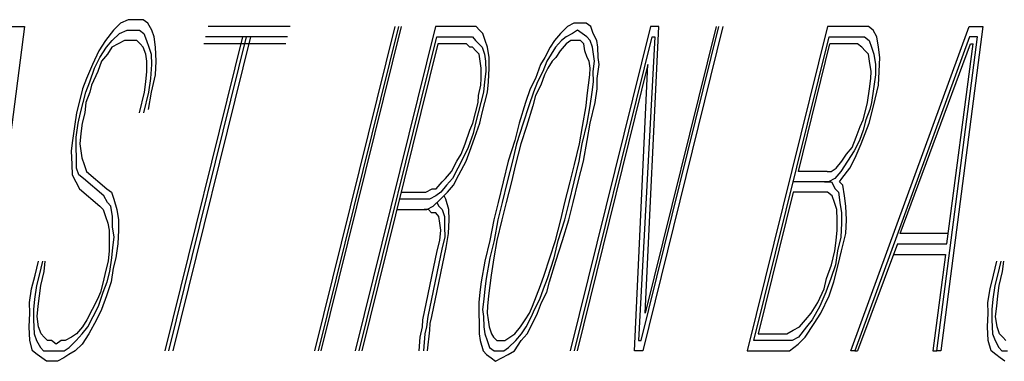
# Model space of a CAD drawing. Extents: x 990 to 4202, y -422 to 622.
# Tile 161 of 200: x 1605.0361 to 1605.3145, y -94.8778 to -94.7813. Entities that reach past the tile are written whole.
import ezdxf

# ---------------------------------------------------------------- set-up
doc = ezdxf.new("R2010")
doc.units = 0
doc.header["$MEASUREMENT"] = 0
doc.layers.add('SPILL-BUCKET', color=1, linetype='CONTINUOUS')

msp = doc.modelspace()

# ---------------------------------------------------------------- linework, layer by layer
at = {"layer": 'SPILL-BUCKET', "color": 8, "linetype": 'Continuous'}
for p, q in [((1605.06466, -94.78225), (1605.06263, -94.78419)), ((1605.06683, -94.78127), (1605.06466, -94.78225)), ((1605.06876, -94.78127), (1605.06683, -94.78127)), ((1605.07108, -94.78127), (1605.06876, -94.78127)), ((1605.07238, -94.78225), (1605.07108, -94.78127)), ((1605.07345, -94.78419), (1605.07238, -94.78225)), ((1605.19281, -94.78225), (1605.19102, -94.78322)), ((1605.19435, -94.78225), (1605.19281, -94.78225)), ((1605.19628, -94.78225), (1605.19435, -94.78225)), ((1605.19759, -94.78322), (1605.19628, -94.78225)), ((1605.03747, -94.78322), (1605.0256, -94.87487)), ((1605.03361, -94.78322), (1605.03747, -94.78322)), ((1605.06263, -94.78419), (1605.06036, -94.78712)), ((1605.06229, -94.78712), (1605.06432, -94.78517)), ((1605.06432, -94.78517), (1605.06649, -94.78419)), ((1605.06649, -94.78419), (1605.06804, -94.78419)), ((1605.06804, -94.78419), (1605.06997, -94.78419)), ((1605.06997, -94.78419), (1605.07127, -94.78517)), ((1605.07127, -94.78517), (1605.07195, -94.78712)), ((1605.07412, -94.78614), (1605.07345, -94.78419)), ((1605.1126, -94.78322), (1605.08943, -94.78322)), ((1605.14215, -94.78322), (1605.11946, -94.87487)), ((1605.12062, -94.87487), (1605.14331, -94.78322)), ((1605.1214, -94.87487), (1605.14409, -94.78322)), ((1605.15365, -94.78322), (1605.13096, -94.87487)), ((1605.16253, -94.78322), (1605.15365, -94.78322)), ((1605.16369, -94.78322), (1605.16253, -94.78322)), ((1605.16523, -94.78322), (1605.16369, -94.78322)), ((1605.16615, -94.78419), (1605.16523, -94.78322)), ((1605.16707, -94.78517), (1605.16615, -94.78419)), ((1605.16775, -94.78712), (1605.16707, -94.78517)), ((1605.18899, -94.78517), (1605.18735, -94.78712)), ((1605.19102, -94.78322), (1605.18899, -94.78517)), ((1605.19247, -94.78517), (1605.19068, -94.78614)), ((1605.21449, -94.78322), (1605.1918, -94.87487)), ((1605.19387, -94.78419), (1605.19247, -94.78517)), ((1605.19517, -94.78517), (1605.19387, -94.78419)), ((1605.19648, -94.78614), (1605.19517, -94.78517)), ((1605.19826, -94.78517), (1605.19759, -94.78322)), ((1605.19932, -94.78712), (1605.19826, -94.78517)), ((1605.21184, -94.87194), (1605.2338, -94.78322)), ((1605.23496, -94.78322), (1605.21227, -94.87487)), ((1605.213, -94.86415), (1605.2168, -94.78322)), ((1605.23303, -94.78322), (1605.213, -94.86415)), ((1605.2168, -94.78322), (1605.21449, -94.78322)), ((1605.26451, -94.78322), (1605.24182, -94.87487)), ((1605.27455, -94.78322), (1605.26451, -94.78322)), ((1605.27108, -94.87487), (1605.30459, -94.78322)), ((1605.2761, -94.78322), (1605.27455, -94.78322)), ((1605.2774, -94.78419), (1605.2761, -94.78322)), ((1605.27846, -94.78614), (1605.2774, -94.78419)), ((1605.30845, -94.78322), (1605.29658, -94.87487)), ((1605.30459, -94.78322), (1605.30845, -94.78322)), ((1605.06036, -94.78712), (1605.05848, -94.79004)), ((1605.06065, -94.78907), (1605.06229, -94.78712)), ((1605.06398, -94.78809), (1605.06219, -94.78907)), ((1605.06577, -94.78712), (1605.06398, -94.78809)), ((1605.06731, -94.78712), (1605.06577, -94.78712)), ((1605.06924, -94.78712), (1605.06731, -94.78712)), ((1605.07016, -94.78809), (1605.06924, -94.78712)), ((1605.07108, -94.78907), (1605.07016, -94.78809)), ((1605.07195, -94.78712), (1605.07262, -94.78907)), ((1605.07455, -94.78907), (1605.07412, -94.78614)), ((1605.09913, -94.78614), (1605.07717, -94.87487)), ((1605.07833, -94.87487), (1605.10029, -94.78614)), ((1605.07949, -94.87487), (1605.10145, -94.78614)), ((1605.1114, -94.78809), (1605.08822, -94.78809)), ((1605.11188, -94.78614), (1605.0887, -94.78614)), ((1605.13212, -94.87487), (1605.15408, -94.78614)), ((1605.15437, -94.78809), (1605.13289, -94.87487)), ((1605.15408, -94.78614), (1605.16181, -94.78614)), ((1605.16132, -94.78809), (1605.15437, -94.78809)), ((1605.16248, -94.78809), (1605.16132, -94.78809)), ((1605.16181, -94.78614), (1605.16297, -94.78614)), ((1605.1634, -94.78907), (1605.16248, -94.78809)), ((1605.16297, -94.78614), (1605.16413, -94.78614)), ((1605.16413, -94.78614), (1605.16504, -94.78712)), ((1605.16504, -94.78712), (1605.16596, -94.78809)), ((1605.16596, -94.78809), (1605.16688, -94.78907)), ((1605.16842, -94.78907), (1605.16775, -94.78712)), ((1605.18735, -94.78712), (1605.18609, -94.78907)), ((1605.18928, -94.78712), (1605.18764, -94.78907)), ((1605.19059, -94.78809), (1605.18894, -94.79004)), ((1605.19068, -94.78614), (1605.18928, -94.78712)), ((1605.19199, -94.78712), (1605.19059, -94.78809)), ((1605.19314, -94.78712), (1605.19199, -94.78712)), ((1605.19296, -94.87487), (1605.21492, -94.78614)), ((1605.19469, -94.78712), (1605.19314, -94.78712)), ((1605.19561, -94.78809), (1605.19469, -94.78712)), ((1605.1959, -94.79004), (1605.19561, -94.78809)), ((1605.19739, -94.78712), (1605.19648, -94.78614)), ((1605.19807, -94.78907), (1605.19739, -94.78712)), ((1605.19962, -94.78907), (1605.19932, -94.78712)), ((1605.21569, -94.78614), (1605.21106, -94.87194)), ((1605.21492, -94.78614), (1605.21569, -94.78614)), ((1605.24371, -94.87194), (1605.26495, -94.78614)), ((1605.2563, -94.82417), (1605.26523, -94.78809)), ((1605.26495, -94.78614), (1605.27383, -94.78614)), ((1605.27296, -94.78809), (1605.26523, -94.78809)), ((1605.30464, -94.78614), (1605.27224, -94.87487)), ((1605.27426, -94.78907), (1605.27296, -94.78809)), ((1605.27383, -94.78614), (1605.27499, -94.78614)), ((1605.27499, -94.78614), (1605.27629, -94.78712)), ((1605.27629, -94.78712), (1605.27697, -94.78907)), ((1605.2789, -94.78907), (1605.27846, -94.78614)), ((1605.28508, -94.84172), (1605.30493, -94.78809)), ((1605.29542, -94.87487), (1605.30695, -94.78614)), ((1605.29826, -94.84464), (1605.3057, -94.78809)), ((1605.30695, -94.78614), (1605.30464, -94.78614)), ((1605.30493, -94.78809), (1605.3057, -94.78809)), ((1605.05848, -94.79004), (1605.05674, -94.79394)), ((1605.05877, -94.79199), (1605.06065, -94.78907)), ((1605.06094, -94.79102), (1605.0593, -94.79297)), ((1605.06219, -94.78907), (1605.06094, -94.79102)), ((1605.07175, -94.79102), (1605.07108, -94.78907)), ((1605.07205, -94.79297), (1605.07175, -94.79102)), ((1605.07262, -94.78907), (1605.0733, -94.79102)), ((1605.0733, -94.79102), (1605.07335, -94.79394)), ((1605.07475, -94.79297), (1605.07455, -94.78907)), ((1605.16417, -94.78907), (1605.1634, -94.78907)), ((1605.16509, -94.79004), (1605.16417, -94.78907)), ((1605.16601, -94.79102), (1605.16509, -94.79004)), ((1605.1663, -94.79297), (1605.16601, -94.79102)), ((1605.16688, -94.78907), (1605.16755, -94.79102)), ((1605.16755, -94.79102), (1605.16784, -94.79297)), ((1605.16886, -94.79199), (1605.16842, -94.78907)), ((1605.18609, -94.78907), (1605.1846, -94.79199)), ((1605.18639, -94.79102), (1605.18513, -94.79297)), ((1605.18764, -94.78907), (1605.18639, -94.79102)), ((1605.18894, -94.79004), (1605.18769, -94.79199)), ((1605.19657, -94.79199), (1605.1959, -94.79004)), ((1605.19836, -94.79102), (1605.19807, -94.78907)), ((1605.19865, -94.79297), (1605.19836, -94.79102)), ((1605.19966, -94.79199), (1605.19962, -94.78907)), ((1605.27518, -94.79004), (1605.27426, -94.78907)), ((1605.2761, -94.79102), (1605.27518, -94.79004)), ((1605.27639, -94.79297), (1605.2761, -94.79102)), ((1605.27697, -94.78907), (1605.27765, -94.79102)), ((1605.27765, -94.79102), (1605.27808, -94.79394)), ((1605.27933, -94.79199), (1605.2789, -94.78907)), ((1605.05727, -94.79492), (1605.05877, -94.79199)), ((1605.0593, -94.79297), (1605.05819, -94.79589)), ((1605.07209, -94.79589), (1605.07205, -94.79297)), ((1605.07455, -94.79687), (1605.07475, -94.79297)), ((1605.16659, -94.79492), (1605.1663, -94.79297)), ((1605.16784, -94.79297), (1605.16789, -94.79589)), ((1605.16891, -94.79492), (1605.16886, -94.79199)), ((1605.1846, -94.79199), (1605.18334, -94.79394)), ((1605.18513, -94.79297), (1605.18402, -94.79589)), ((1605.18667, -94.79297), (1605.18542, -94.79492)), ((1605.18769, -94.79199), (1605.18667, -94.79297)), ((1605.1971, -94.79297), (1605.19657, -94.79199)), ((1605.19739, -94.79492), (1605.1971, -94.79297)), ((1605.19831, -94.79589), (1605.19865, -94.79297)), ((1605.19995, -94.79394), (1605.19966, -94.79199)), ((1605.27683, -94.79589), (1605.27639, -94.79297)), ((1605.27914, -94.79589), (1605.27933, -94.79199)), ((1605.05674, -94.79394), (1605.055, -94.79784)), ((1605.05592, -94.79882), (1605.05727, -94.79492)), ((1605.05819, -94.79589), (1605.05645, -94.79979)), ((1605.07175, -94.79882), (1605.07209, -94.79589)), ((1605.07335, -94.79394), (1605.07315, -94.79784)), ((1605.16663, -94.79784), (1605.16659, -94.79492)), ((1605.16789, -94.79589), (1605.16755, -94.79882)), ((1605.16871, -94.79882), (1605.16891, -94.79492)), ((1605.18334, -94.79394), (1605.18199, -94.79784)), ((1605.18402, -94.79589), (1605.18252, -94.79882)), ((1605.18542, -94.79492), (1605.18455, -94.79687)), ((1605.21376, -94.79394), (1605.19373, -94.87487)), ((1605.1973, -94.79687), (1605.19739, -94.79492)), ((1605.19836, -94.79882), (1605.19831, -94.79589)), ((1605.19937, -94.79784), (1605.19995, -94.79394)), ((1605.20995, -94.87487), (1605.21376, -94.79394)), ((1605.27673, -94.79784), (1605.27683, -94.79589)), ((1605.27808, -94.79394), (1605.27813, -94.79687)), ((1605.27895, -94.79979), (1605.27914, -94.79589)), ((1605.055, -94.79784), (1605.05389, -94.80077)), ((1605.05481, -94.80174), (1605.05592, -94.79882)), ((1605.07142, -94.80174), (1605.07175, -94.79882)), ((1605.07315, -94.79784), (1605.07258, -94.80174)), ((1605.07335, -94.80174), (1605.07455, -94.79687)), ((1605.16654, -94.79979), (1605.16663, -94.79784)), ((1605.16755, -94.79882), (1605.16722, -94.80174)), ((1605.16838, -94.80174), (1605.16871, -94.79882)), ((1605.18199, -94.79784), (1605.18049, -94.80077)), ((1605.18252, -94.79882), (1605.18141, -94.80174)), ((1605.18455, -94.79687), (1605.18344, -94.79979)), ((1605.19696, -94.79979), (1605.1973, -94.79687)), ((1605.19802, -94.80174), (1605.19836, -94.79882)), ((1605.19942, -94.80077), (1605.19937, -94.79784)), ((1605.27639, -94.80077), (1605.27673, -94.79784)), ((1605.27813, -94.79687), (1605.27755, -94.80077)), ((1605.05389, -94.80077), (1605.05292, -94.80467)), ((1605.05408, -94.80467), (1605.05481, -94.80174)), ((1605.05596, -94.80174), (1605.05486, -94.80467)), ((1605.05645, -94.79979), (1605.05596, -94.80174)), ((1605.06997, -94.80759), (1605.07142, -94.80174)), ((1605.07258, -94.80174), (1605.07113, -94.80759)), ((1605.07253, -94.80662), (1605.07335, -94.80174)), ((1605.16582, -94.80272), (1605.16654, -94.79979)), ((1605.16722, -94.80174), (1605.16649, -94.80467)), ((1605.16765, -94.80467), (1605.16838, -94.80174)), ((1605.18049, -94.80077), (1605.17914, -94.80467)), ((1605.18141, -94.80174), (1605.18006, -94.80564)), ((1605.18344, -94.79979), (1605.18194, -94.80272)), ((1605.19662, -94.80272), (1605.19696, -94.79979)), ((1605.19744, -94.80564), (1605.19802, -94.80174)), ((1605.19884, -94.80467), (1605.19942, -94.80077)), ((1605.27581, -94.80467), (1605.27639, -94.80077)), ((1605.27755, -94.80077), (1605.27697, -94.80467)), ((1605.27798, -94.8037), (1605.27895, -94.79979)), ((1605.05292, -94.80467), (1605.0522, -94.80759)), ((1605.05336, -94.80759), (1605.05408, -94.80467)), ((1605.05486, -94.80467), (1605.05452, -94.80759)), ((1605.165, -94.80759), (1605.16572, -94.80467)), ((1605.16572, -94.80467), (1605.16582, -94.80272)), ((1605.16649, -94.80467), (1605.16577, -94.80759)), ((1605.16693, -94.80759), (1605.16765, -94.80467)), ((1605.17914, -94.80467), (1605.17731, -94.81052)), ((1605.18194, -94.80272), (1605.18122, -94.80564)), ((1605.19628, -94.80564), (1605.19662, -94.80272)), ((1605.19739, -94.81052), (1605.19884, -94.80467)), ((1605.27533, -94.80662), (1605.27581, -94.80467)), ((1605.27697, -94.80467), (1605.27649, -94.80662)), ((1605.27702, -94.80759), (1605.27798, -94.8037)), ((1605.0522, -94.80759), (1605.05162, -94.81149)), ((1605.05264, -94.81052), (1605.05336, -94.80759)), ((1605.05452, -94.80759), (1605.05379, -94.81052)), ((1605.16427, -94.81052), (1605.165, -94.80759)), ((1605.16577, -94.80759), (1605.16504, -94.81052)), ((1605.1662, -94.81052), (1605.16693, -94.80759)), ((1605.18006, -94.80564), (1605.17847, -94.81052)), ((1605.18122, -94.80564), (1605.17939, -94.81149)), ((1605.19522, -94.81149), (1605.19628, -94.80564)), ((1605.19662, -94.81052), (1605.19744, -94.80564)), ((1605.2746, -94.80955), (1605.27533, -94.80662)), ((1605.27649, -94.80662), (1605.27538, -94.80955)), ((1605.27629, -94.81052), (1605.27702, -94.80759)), ((1605.05206, -94.81442), (1605.05264, -94.81052)), ((1605.05379, -94.81052), (1605.05346, -94.81344)), ((1605.1634, -94.81247), (1605.16427, -94.81052)), ((1605.16504, -94.81052), (1605.16432, -94.81344)), ((1605.16485, -94.81442), (1605.1662, -94.81052)), ((1605.17731, -94.81052), (1605.1761, -94.81539)), ((1605.17847, -94.81052), (1605.17663, -94.81637)), ((1605.19517, -94.81637), (1605.19662, -94.81052)), ((1605.19657, -94.81539), (1605.19739, -94.81052)), ((1605.27373, -94.81149), (1605.2746, -94.80955)), ((1605.27538, -94.80955), (1605.27465, -94.81247)), ((1605.27518, -94.81344), (1605.27629, -94.81052)), ((1605.05162, -94.81149), (1605.05104, -94.81539)), ((1605.16205, -94.81637), (1605.1634, -94.81247)), ((1605.17939, -94.81149), (1605.17779, -94.81637)), ((1605.1944, -94.81637), (1605.19522, -94.81149)), ((1605.27262, -94.81442), (1605.27373, -94.81149)), ((1605.27465, -94.81247), (1605.27354, -94.81539)), ((1605.05104, -94.81539), (1605.0507, -94.81832)), ((1605.0521, -94.81734), (1605.05206, -94.81442)), ((1605.05346, -94.81344), (1605.05312, -94.81637)), ((1605.16432, -94.81344), (1605.16297, -94.81734)), ((1605.16374, -94.81734), (1605.16485, -94.81442)), ((1605.1761, -94.81539), (1605.17427, -94.82124)), ((1605.19551, -94.82124), (1605.19657, -94.81539)), ((1605.27151, -94.81734), (1605.27262, -94.81442)), ((1605.27354, -94.81539), (1605.27205, -94.81832)), ((1605.27407, -94.81637), (1605.27518, -94.81344)), ((1605.0507, -94.81832), (1605.0509, -94.82222)), ((1605.05215, -94.82027), (1605.0521, -94.81734)), ((1605.05312, -94.81637), (1605.05341, -94.81832)), ((1605.05341, -94.81832), (1605.0537, -94.82027)), ((1605.16094, -94.8193), (1605.16205, -94.81637)), ((1605.16297, -94.81734), (1605.16147, -94.82027)), ((1605.16239, -94.82124), (1605.16374, -94.81734)), ((1605.17663, -94.81637), (1605.17543, -94.82124)), ((1605.17779, -94.81637), (1605.17634, -94.82222)), ((1605.19295, -94.82222), (1605.1944, -94.81637)), ((1605.19435, -94.82124), (1605.19517, -94.81637)), ((1605.26987, -94.8193), (1605.27151, -94.81734)), ((1605.27205, -94.81832), (1605.27016, -94.82124)), ((1605.27233, -94.82027), (1605.27407, -94.81637)), ((1605.0522, -94.82319), (1605.05215, -94.82027)), ((1605.0537, -94.82027), (1605.05437, -94.82222)), ((1605.15819, -94.82417), (1605.15968, -94.82124)), ((1605.15968, -94.82124), (1605.16094, -94.8193)), ((1605.16147, -94.82027), (1605.15998, -94.82319)), ((1605.16026, -94.82515), (1605.16239, -94.82124)), ((1605.17427, -94.82124), (1605.17282, -94.82709)), ((1605.17543, -94.82124), (1605.17398, -94.82709)), ((1605.19291, -94.82709), (1605.19435, -94.82124)), ((1605.19407, -94.82709), (1605.19551, -94.82124)), ((1605.26697, -94.82319), (1605.26862, -94.82124)), ((1605.27016, -94.82124), (1605.26828, -94.82417)), ((1605.26862, -94.82124), (1605.26987, -94.8193)), ((1605.27084, -94.82319), (1605.27233, -94.82027)), ((1605.0509, -94.82222), (1605.05095, -94.82515)), ((1605.05288, -94.82515), (1605.0522, -94.82319)), ((1605.05437, -94.82222), (1605.05505, -94.82417)), ((1605.05505, -94.82417), (1605.0608, -94.82904)), ((1605.15655, -94.82612), (1605.15819, -94.82417)), ((1605.15998, -94.82319), (1605.15848, -94.82612)), ((1605.17634, -94.82222), (1605.17514, -94.82709)), ((1605.19175, -94.82709), (1605.19295, -94.82222)), ((1605.26442, -94.82417), (1605.2563, -94.82417)), ((1605.26442, -94.82417), (1605.26557, -94.82417)), ((1605.26557, -94.82417), (1605.26697, -94.82319)), ((1605.26828, -94.82417), (1605.26664, -94.82612)), ((1605.26857, -94.82612), (1605.27084, -94.82319)), ((1605.05095, -94.82515), (1605.05201, -94.82709)), ((1605.05201, -94.82709), (1605.05307, -94.82904)), ((1605.05418, -94.82612), (1605.05288, -94.82515)), ((1605.05993, -94.831), (1605.05418, -94.82612)), ((1605.15389, -94.82904), (1605.15553, -94.82709)), ((1605.15553, -94.82709), (1605.15655, -94.82612)), ((1605.15848, -94.82612), (1605.15684, -94.82807)), ((1605.15877, -94.82807), (1605.16026, -94.82515)), ((1605.17282, -94.82709), (1605.17137, -94.83294)), ((1605.17398, -94.82709), (1605.17253, -94.83294)), ((1605.17514, -94.82709), (1605.17369, -94.83294)), ((1605.1903, -94.83294), (1605.19175, -94.82709)), ((1605.19146, -94.83294), (1605.19291, -94.82709)), ((1605.19262, -94.83294), (1605.19407, -94.82709)), ((1605.26369, -94.82709), (1605.25481, -94.82709)), ((1605.26485, -94.82709), (1605.26369, -94.82709)), ((1605.26369, -94.82709), (1605.26562, -94.82709)), ((1605.26664, -94.82612), (1605.26485, -94.82709)), ((1605.26562, -94.82709), (1605.26669, -94.82904)), ((1605.26794, -94.82709), (1605.26857, -94.82612)), ((1605.26886, -94.82807), (1605.26794, -94.82709)), ((1605.05307, -94.82904), (1605.05882, -94.83392)), ((1605.0608, -94.82904), (1605.0621, -94.83002)), ((1605.0621, -94.83002), (1605.06278, -94.83197)), ((1605.14399, -94.83002), (1605.15095, -94.83002)), ((1605.15095, -94.83002), (1605.15273, -94.82904)), ((1605.15273, -94.82904), (1605.15389, -94.82904)), ((1605.1552, -94.83002), (1605.15379, -94.831)), ((1605.1551, -94.83197), (1605.15713, -94.83002)), ((1605.15684, -94.82807), (1605.1552, -94.83002)), ((1605.15713, -94.83002), (1605.15877, -94.82807)), ((1605.25486, -94.83002), (1605.24496, -94.87)), ((1605.26297, -94.83002), (1605.25486, -94.83002)), ((1605.26451, -94.83002), (1605.26297, -94.83002)), ((1605.26582, -94.831), (1605.26451, -94.83002)), ((1605.26669, -94.82904), (1605.2676, -94.83002)), ((1605.2676, -94.83002), (1605.26804, -94.83294)), ((1605.26929, -94.831), (1605.26886, -94.82807)), ((1605.06099, -94.83294), (1605.05993, -94.831)), ((1605.06278, -94.83197), (1605.0636, -94.83489)), ((1605.15046, -94.83197), (1605.14351, -94.83197)), ((1605.15201, -94.83197), (1605.15046, -94.83197)), ((1605.15379, -94.831), (1605.15201, -94.83197)), ((1605.15307, -94.83392), (1605.1551, -94.83197)), ((1605.15664, -94.83197), (1605.15611, -94.831)), ((1605.15746, -94.83489), (1605.15664, -94.83197)), ((1605.26649, -94.83294), (1605.26582, -94.831)), ((1605.26973, -94.83392), (1605.26929, -94.831)), ((1605.05882, -94.83392), (1605.05974, -94.83489)), ((1605.05974, -94.83489), (1605.06041, -94.83685)), ((1605.06191, -94.83392), (1605.06099, -94.83294)), ((1605.06234, -94.83685), (1605.06191, -94.83392)), ((1605.0636, -94.83489), (1605.06403, -94.83782)), ((1605.14279, -94.83489), (1605.14974, -94.83489)), ((1605.14974, -94.83489), (1605.15128, -94.83489)), ((1605.15167, -94.83489), (1605.15051, -94.83489)), ((1605.15128, -94.83489), (1605.15307, -94.83392)), ((1605.15259, -94.83587), (1605.15167, -94.83489)), ((1605.15408, -94.83294), (1605.15462, -94.83392)), ((1605.15462, -94.83392), (1605.15553, -94.83489)), ((1605.15553, -94.83489), (1605.15621, -94.83685)), ((1605.15751, -94.83782), (1605.15746, -94.83489)), ((1605.17137, -94.83294), (1605.17016, -94.83782)), ((1605.17253, -94.83294), (1605.17132, -94.83782)), ((1605.17369, -94.83294), (1605.17248, -94.83782)), ((1605.18909, -94.83782), (1605.1903, -94.83294)), ((1605.19025, -94.83782), (1605.19146, -94.83294)), ((1605.19141, -94.83782), (1605.19262, -94.83294)), ((1605.26717, -94.83489), (1605.26649, -94.83294)), ((1605.26722, -94.83782), (1605.26717, -94.83489)), ((1605.26804, -94.83294), (1605.26847, -94.83587)), ((1605.26992, -94.83782), (1605.26973, -94.83392)), ((1605.06041, -94.83685), (1605.06109, -94.83879)), ((1605.06239, -94.83977), (1605.06234, -94.83685)), ((1605.06403, -94.83782), (1605.06408, -94.84075)), ((1605.15375, -94.83587), (1605.15259, -94.83587)), ((1605.15466, -94.83685), (1605.15375, -94.83587)), ((1605.15495, -94.83879), (1605.15466, -94.83685)), ((1605.15621, -94.83685), (1605.15626, -94.83977)), ((1605.15732, -94.84172), (1605.15751, -94.83782)), ((1605.17016, -94.83782), (1605.1691, -94.84367)), ((1605.17132, -94.83782), (1605.17026, -94.84367)), ((1605.17248, -94.83782), (1605.17103, -94.84367)), ((1605.18764, -94.84367), (1605.18909, -94.83782)), ((1605.18842, -94.84367), (1605.19025, -94.83782)), ((1605.18957, -94.84367), (1605.19141, -94.83782)), ((1605.26727, -94.84075), (1605.26722, -94.83782)), ((1605.26847, -94.83587), (1605.26852, -94.83879)), ((1605.26973, -94.84172), (1605.26992, -94.83782)), ((1605.06109, -94.83879), (1605.06138, -94.84075)), ((1605.06138, -94.84075), (1605.06142, -94.84367)), ((1605.06282, -94.8427), (1605.06239, -94.83977)), ((1605.06408, -94.84075), (1605.06389, -94.84464)), ((1605.1549, -94.84367), (1605.15524, -94.84075)), ((1605.15524, -94.84075), (1605.15495, -94.83879)), ((1605.15626, -94.83977), (1605.1563, -94.8427)), ((1605.26693, -94.84367), (1605.26727, -94.84075)), ((1605.26852, -94.83879), (1605.26833, -94.8427)), ((1605.06142, -94.84367), (1605.06147, -94.8466)), ((1605.06249, -94.84562), (1605.06282, -94.8427)), ((1605.15418, -94.8466), (1605.1549, -94.84367)), ((1605.1563, -94.8427), (1605.15558, -94.84562)), ((1605.15674, -94.84562), (1605.15732, -94.84172)), ((1605.1691, -94.84367), (1605.16765, -94.84952)), ((1605.17026, -94.84367), (1605.16905, -94.84854)), ((1605.17103, -94.84367), (1605.17021, -94.84854)), ((1605.18605, -94.84854), (1605.18764, -94.84367)), ((1605.18721, -94.84854), (1605.18842, -94.84367)), ((1605.18774, -94.84952), (1605.18957, -94.84367)), ((1605.26659, -94.8466), (1605.26693, -94.84367)), ((1605.26833, -94.8427), (1605.26736, -94.8466)), ((1605.26852, -94.8466), (1605.26973, -94.84172)), ((1605.2986, -94.84172), (1605.28508, -94.84172)), ((1605.06147, -94.8466), (1605.06114, -94.84952)), ((1605.06215, -94.84854), (1605.06249, -94.84562)), ((1605.06389, -94.84464), (1605.06331, -94.84854)), ((1605.15013, -94.86609), (1605.15418, -94.8466)), ((1605.15558, -94.84562), (1605.15153, -94.86512)), ((1605.15269, -94.86512), (1605.15674, -94.84562)), ((1605.26562, -94.85049), (1605.26659, -94.8466)), ((1605.26736, -94.8466), (1605.26678, -94.85049)), ((1605.26756, -94.85049), (1605.26852, -94.8466)), ((1605.28436, -94.84464), (1605.27301, -94.87487)), ((1605.28436, -94.84464), (1605.29826, -94.84464)), ((1605.04047, -94.85342), (1605.04143, -94.84952)), ((1605.04259, -94.84952), (1605.04163, -94.85342)), ((1605.04303, -94.85245), (1605.04337, -94.84952)), ((1605.06114, -94.84952), (1605.06041, -94.85245)), ((1605.06157, -94.85245), (1605.06215, -94.84854)), ((1605.06331, -94.84854), (1605.06258, -94.85147)), ((1605.16765, -94.84952), (1605.16659, -94.85537)), ((1605.16905, -94.84854), (1605.16799, -94.85439)), ((1605.17021, -94.84854), (1605.16939, -94.85342)), ((1605.18446, -94.85342), (1605.18605, -94.84854)), ((1605.18537, -94.85439), (1605.18721, -94.84854)), ((1605.18591, -94.85537), (1605.18774, -94.84952)), ((1605.28325, -94.84757), (1605.29793, -94.84757)), ((1605.29793, -94.84757), (1605.29426, -94.87487)), ((1605.31145, -94.85342), (1605.31241, -94.84952)), ((1605.31357, -94.84952), (1605.31261, -94.85342)), ((1605.31401, -94.85245), (1605.31434, -94.84952)), ((1605.06258, -94.85147), (1605.06201, -94.85537)), ((1605.26427, -94.85439), (1605.26562, -94.85049)), ((1605.26678, -94.85049), (1605.26543, -94.85439)), ((1605.26635, -94.85537), (1605.26756, -94.85049)), ((1605.03951, -94.85732), (1605.04047, -94.85342)), ((1605.04163, -94.85342), (1605.04091, -94.85634)), ((1605.04206, -94.85634), (1605.04303, -94.85245)), ((1605.06041, -94.85245), (1605.05969, -94.85537)), ((1605.06085, -94.85537), (1605.06157, -94.85245)), ((1605.16799, -94.85439), (1605.16766, -94.85732)), ((1605.16939, -94.85342), (1605.16906, -94.85634)), ((1605.18335, -94.85634), (1605.18446, -94.85342)), ((1605.18426, -94.85732), (1605.18537, -94.85439)), ((1605.26355, -94.85732), (1605.26427, -94.85439)), ((1605.26543, -94.85439), (1605.26408, -94.8583)), ((1605.31048, -94.85732), (1605.31145, -94.85342)), ((1605.31261, -94.85342), (1605.31188, -94.85634)), ((1605.31304, -94.85634), (1605.31401, -94.85245)), ((1605.03893, -94.86122), (1605.03951, -94.85732)), ((1605.04091, -94.85634), (1605.04033, -94.86024)), ((1605.04173, -94.85927), (1605.04206, -94.85634)), ((1605.05969, -94.85537), (1605.05896, -94.8583)), ((1605.05974, -94.8583), (1605.06085, -94.85537)), ((1605.06201, -94.85537), (1605.06065, -94.85927)), ((1605.16659, -94.85537), (1605.16625, -94.8583)), ((1605.16766, -94.85732), (1605.16732, -94.86024)), ((1605.16906, -94.85634), (1605.16872, -94.85927)), ((1605.18224, -94.85927), (1605.18335, -94.85634)), ((1605.18315, -94.86024), (1605.18426, -94.85732)), ((1605.18518, -94.8583), (1605.18591, -94.85537)), ((1605.26181, -94.86122), (1605.26355, -94.85732)), ((1605.265, -94.85927), (1605.26635, -94.85537)), ((1605.3099, -94.86122), (1605.31048, -94.85732)), ((1605.31188, -94.85634), (1605.3113, -94.86024)), ((1605.3127, -94.85927), (1605.31304, -94.85634)), ((1605.04033, -94.86024), (1605.03999, -94.86317)), ((1605.04139, -94.8622), (1605.04173, -94.85927)), ((1605.05809, -94.86024), (1605.0566, -94.86317)), ((1605.05896, -94.8583), (1605.05809, -94.86024)), ((1605.05838, -94.8622), (1605.05974, -94.8583)), ((1605.06065, -94.85927), (1605.0593, -94.86317)), ((1605.16625, -94.8583), (1605.16592, -94.86122)), ((1605.16732, -94.86024), (1605.16698, -94.86317)), ((1605.16872, -94.85927), (1605.16838, -94.8622)), ((1605.18113, -94.8622), (1605.18224, -94.85927)), ((1605.18166, -94.86317), (1605.18315, -94.86024)), ((1605.18369, -94.86122), (1605.18518, -94.8583)), ((1605.26408, -94.8583), (1605.26234, -94.8622)), ((1605.26263, -94.86415), (1605.265, -94.85927)), ((1605.3113, -94.86024), (1605.31096, -94.86317)), ((1605.31236, -94.8622), (1605.3127, -94.85927)), ((1605.03897, -94.86415), (1605.03893, -94.86122)), ((1605.03999, -94.86317), (1605.04003, -94.86609)), ((1605.04105, -94.86512), (1605.04139, -94.8622)), ((1605.0566, -94.86317), (1605.0551, -94.86609)), ((1605.05689, -94.86512), (1605.05838, -94.8622)), ((1605.0593, -94.86317), (1605.05781, -94.86609)), ((1605.16592, -94.86122), (1605.16596, -94.86415)), ((1605.16698, -94.86317), (1605.16727, -94.86512)), ((1605.16838, -94.8622), (1605.16828, -94.86415)), ((1605.18026, -94.86415), (1605.18113, -94.8622)), ((1605.18079, -94.86512), (1605.18166, -94.86317)), ((1605.18257, -94.86415), (1605.18369, -94.86122)), ((1605.25993, -94.86415), (1605.26181, -94.86122)), ((1605.26234, -94.8622), (1605.26022, -94.86609)), ((1605.30995, -94.86415), (1605.3099, -94.86122)), ((1605.31096, -94.86317), (1605.31101, -94.86609)), ((1605.31203, -94.86512), (1605.31236, -94.8622)), ((1605.03878, -94.86805), (1605.03897, -94.86415)), ((1605.04003, -94.86609), (1605.04023, -94.87)), ((1605.04148, -94.86805), (1605.04105, -94.86512)), ((1605.0551, -94.86609), (1605.05384, -94.86805)), ((1605.05539, -94.86805), (1605.05689, -94.86512)), ((1605.05781, -94.86609), (1605.05568, -94.87)), ((1605.15003, -94.86805), (1605.15013, -94.86609)), ((1605.15153, -94.86512), (1605.15119, -94.86805)), ((1605.1522, -94.86707), (1605.15269, -94.86512)), ((1605.16596, -94.86415), (1605.16601, -94.86707)), ((1605.16727, -94.86512), (1605.16732, -94.86805)), ((1605.16828, -94.86415), (1605.16857, -94.86609)), ((1605.16857, -94.86609), (1605.16886, -94.86805)), ((1605.17775, -94.86805), (1605.179, -94.86609)), ((1605.179, -94.86609), (1605.18026, -94.86415)), ((1605.17929, -94.86805), (1605.18079, -94.86512)), ((1605.18108, -94.86707), (1605.18257, -94.86415)), ((1605.25664, -94.86805), (1605.25829, -94.86609)), ((1605.25829, -94.86609), (1605.25993, -94.86415)), ((1605.26022, -94.86609), (1605.25858, -94.86805)), ((1605.26075, -94.86707), (1605.26263, -94.86415)), ((1605.30976, -94.86805), (1605.30995, -94.86415)), ((1605.31101, -94.86609), (1605.31121, -94.87)), ((1605.31246, -94.86805), (1605.31203, -94.86512)), ((1605.03897, -94.87194), (1605.03878, -94.86805)), ((1605.04216, -94.87), (1605.04148, -94.86805)), ((1605.05384, -94.86805), (1605.0522, -94.87)), ((1605.05375, -94.87), (1605.05539, -94.86805)), ((1605.14931, -94.87097), (1605.15003, -94.86805)), ((1605.15119, -94.86805), (1605.15071, -94.87)), ((1605.15143, -94.87487), (1605.15211, -94.86902)), ((1605.15211, -94.86902), (1605.1522, -94.86707)), ((1605.16601, -94.86707), (1605.16606, -94.87)), ((1605.16732, -94.86805), (1605.16761, -94.87)), ((1605.16886, -94.86805), (1605.16954, -94.87)), ((1605.17611, -94.87), (1605.17775, -94.86805)), ((1605.17804, -94.87), (1605.17929, -94.86805)), ((1605.17958, -94.87), (1605.18108, -94.86707)), ((1605.25307, -94.87), (1605.25486, -94.86902)), ((1605.25486, -94.86902), (1605.25664, -94.86805)), ((1605.25858, -94.86805), (1605.25631, -94.87097)), ((1605.25824, -94.87097), (1605.26075, -94.86707)), ((1605.30995, -94.87194), (1605.30976, -94.86805)), ((1605.31314, -94.87), (1605.31246, -94.86805)), ((1605.04023, -94.87), (1605.04091, -94.87194)), ((1605.04308, -94.87097), (1605.04216, -94.87)), ((1605.044, -94.87194), (1605.04308, -94.87097)), ((1605.0508, -94.87097), (1605.04902, -94.87194)), ((1605.0522, -94.87), (1605.0508, -94.87097)), ((1605.05211, -94.87194), (1605.05375, -94.87)), ((1605.05568, -94.87), (1605.0538, -94.87292)), ((1605.14911, -94.87487), (1605.14931, -94.87097)), ((1605.15071, -94.87), (1605.15027, -94.87487)), ((1605.16606, -94.87), (1605.16635, -94.87194)), ((1605.16761, -94.87), (1605.16828, -94.87194)), ((1605.16954, -94.87), (1605.17007, -94.87097)), ((1605.17007, -94.87097), (1605.17099, -94.87194)), ((1605.17331, -94.87194), (1605.17471, -94.87097)), ((1605.17471, -94.87097), (1605.17611, -94.87)), ((1605.17639, -94.87194), (1605.17804, -94.87)), ((1605.17794, -94.87194), (1605.17958, -94.87)), ((1605.24496, -94.87), (1605.25307, -94.87)), ((1605.25631, -94.87097), (1605.25452, -94.87194)), ((1605.25621, -94.87292), (1605.25824, -94.87097)), ((1605.31121, -94.87), (1605.31189, -94.87194)), ((1605.31406, -94.87097), (1605.31314, -94.87)), ((1605.31497, -94.87194), (1605.31406, -94.87097)), ((1605.03979, -94.87487), (1605.03897, -94.87194)), ((1605.04091, -94.87194), (1605.04197, -94.8739)), ((1605.04197, -94.8739), (1605.04288, -94.87487)), ((1605.04516, -94.87194), (1605.044, -94.87194)), ((1605.04646, -94.87292), (1605.04516, -94.87194)), ((1605.04786, -94.87194), (1605.04646, -94.87292)), ((1605.04902, -94.87194), (1605.04786, -94.87194)), ((1605.04868, -94.87487), (1605.05008, -94.8739)), ((1605.05008, -94.8739), (1605.05211, -94.87194)), ((1605.0538, -94.87292), (1605.05177, -94.87487)), ((1605.16635, -94.87194), (1605.16717, -94.87487)), ((1605.16828, -94.87194), (1605.16896, -94.8739)), ((1605.16896, -94.8739), (1605.17026, -94.87487)), ((1605.17099, -94.87194), (1605.17215, -94.87194)), ((1605.17215, -94.87194), (1605.17331, -94.87194)), ((1605.17297, -94.87487), (1605.17437, -94.8739)), ((1605.17437, -94.8739), (1605.17639, -94.87194)), ((1605.17606, -94.87487), (1605.17794, -94.87194)), ((1605.21106, -94.87194), (1605.21184, -94.87194)), ((1605.25259, -94.87194), (1605.24371, -94.87194)), ((1605.25452, -94.87194), (1605.25259, -94.87194)), ((1605.2538, -94.87487), (1605.25621, -94.87292)), ((1605.31077, -94.87487), (1605.30995, -94.87194)), ((1605.31189, -94.87194), (1605.31295, -94.8739)), ((1605.31295, -94.8739), (1605.31386, -94.87487)), ((1605.0411, -94.87585), (1605.03979, -94.87487)), ((1605.0424, -94.87682), (1605.0411, -94.87585)), ((1605.04371, -94.87779), (1605.0424, -94.87682)), ((1605.04288, -94.87487), (1605.04443, -94.87487)), ((1605.04443, -94.87487), (1605.04598, -94.87487)), ((1605.04598, -94.87487), (1605.04713, -94.87487)), ((1605.04858, -94.87682), (1605.0468, -94.87779)), ((1605.04713, -94.87487), (1605.04868, -94.87487)), ((1605.04998, -94.87585), (1605.04858, -94.87682)), ((1605.05177, -94.87487), (1605.04998, -94.87585)), ((1605.16717, -94.87487), (1605.16809, -94.87585)), ((1605.16809, -94.87585), (1605.16939, -94.87682)), ((1605.16939, -94.87682), (1605.1707, -94.87779)), ((1605.17026, -94.87487), (1605.17142, -94.87487)), ((1605.1707, -94.87779), (1605.17248, -94.87682)), ((1605.17142, -94.87487), (1605.17297, -94.87487)), ((1605.17248, -94.87682), (1605.17427, -94.87585)), ((1605.17427, -94.87585), (1605.17606, -94.87487)), ((1605.21227, -94.87487), (1605.20995, -94.87487)), ((1605.24182, -94.87487), (1605.25225, -94.87487)), ((1605.25225, -94.87487), (1605.2538, -94.87487)), ((1605.27224, -94.87487), (1605.27108, -94.87487)), ((1605.27224, -94.87487), (1605.27301, -94.87487)), ((1605.29426, -94.87487), (1605.29542, -94.87487)), ((1605.29658, -94.87487), (1605.29542, -94.87487)), ((1605.31208, -94.87585), (1605.31077, -94.87487)), ((1605.31338, -94.87682), (1605.31208, -94.87585)), ((1605.31469, -94.87779), (1605.31338, -94.87682)), ((1605.31386, -94.87487), (1605.31541, -94.87487)), ((1605.04525, -94.87779), (1605.04371, -94.87779)), ((1605.0468, -94.87779), (1605.04525, -94.87779))]:
    msp.add_line(p, q, dxfattribs=at)

doc.saveas('drawing.dxf')
